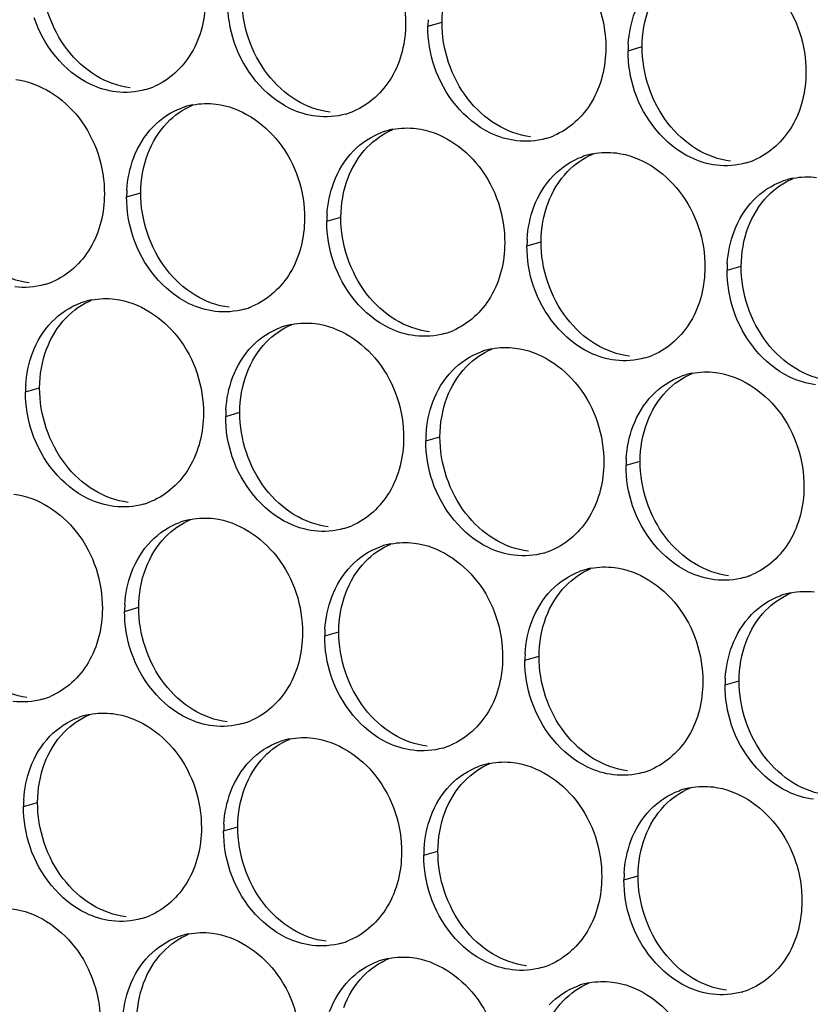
# Paper-space layout '45651_1_3' of a CAD drawing. Header units: millimetres. Extents: x -231 to 594, y 0 to 420.
# Tile 145 of 247: x 135 to 141, y 208 to 215. Entities that reach past the tile are written whole.
import ezdxf

# ---------------------------------------------------------------- set-up
doc = ezdxf.new("R2010")
doc.units = ezdxf.units.MM
doc.header["$LTSCALE"] = 32.67
doc.layers.add('02___PRT_ALL_AXES', color=7, linetype='CONTINUOUS')

psp = doc.layouts.new('45651_1_3')

# ---------------------------------------------------------------- linework, layer by layer
at = {"layer": '02___PRT_ALL_AXES', "color": 7, "linetype": 'CONTINUOUS'}
for p, q in [((138.1972, 215.216), (138.3044, 215.2467)), ((139.7168, 215.0306), (139.824, 215.0612)), ((135.91, 213.9218), (136.0172, 213.9525)), ((137.4296, 213.7363), (137.5368, 213.767)), ((138.9492, 213.5508), (139.0564, 213.5815)), ((140.4688, 213.3654), (140.576, 213.396)), ((135.1425, 212.4421), (135.2497, 212.4728)), ((136.6621, 212.2566), (136.7693, 212.2873)), ((138.1817, 212.0711), (138.2889, 212.1018)), ((139.7012, 211.8857), (139.8084, 211.9163)), ((135.8945, 210.7769), (136.0017, 210.8076)), ((137.4141, 210.5914), (137.5213, 210.6221)), ((138.9337, 210.406), (139.0409, 210.4366)), ((140.4533, 210.2205), (140.5605, 210.2512)), ((135.1269, 209.2972), (135.2341, 209.3279)), ((136.6465, 209.1117), (136.7537, 209.1424)), ((138.1661, 208.9263), (138.2733, 208.9569)), ((139.6857, 208.7408), (139.7929, 208.7715))]:
    psp.add_line(p, q, dxfattribs=at)
at = {"layer": '02___PRT_ALL_AXES', "color": 3, "linetype": 'CONTINUOUS'}
for centre, radius, start, end in [((139.089, 215.2116), 0.8918, 176.51802, 179.71686), ((140.6086, 215.0261), 0.8918, 176.51802, 179.71686), ((135.9034, 215.2611), 0.5467, 285.94061, 289.76751), ((135.9028, 215.2624), 0.5481, 289.77289, 292.73686), ((136.5169, 214.0778), 0.5519, 100.97724, 105.93831), ((136.5155, 214.0828), 0.5467, 105.94061, 109.76751), ((137.4229, 215.0756), 0.5467, 285.94061, 289.76751), ((137.4224, 215.077), 0.5481, 289.77289, 292.73686), ((138.035, 213.8973), 0.5467, 105.94061, 109.76751), ((138.0365, 213.8923), 0.5519, 100.97724, 105.93831), ((138.9425, 214.8902), 0.5467, 285.94061, 289.76751), ((138.942, 214.8915), 0.5481, 289.77289, 292.73686), ((139.5546, 213.7118), 0.5467, 105.94061, 109.76751), ((139.556, 213.7068), 0.5519, 100.97724, 105.93831), ((140.4621, 214.7047), 0.5467, 285.94061, 289.76751), ((140.4616, 214.706), 0.5481, 289.77289, 292.73686), ((141.0742, 213.5264), 0.5467, 105.94061, 109.76751), ((141.0756, 213.5213), 0.5519, 100.97724, 105.93831), ((136.8019, 213.9174), 0.8918, 176.51802, 179.71686), ((138.3215, 213.7319), 0.8918, 176.51802, 179.71686), ((139.841, 213.5464), 0.8918, 176.51802, 179.71686), ((141.3606, 213.361), 0.8918, 176.51802, 179.71686), ((135.1358, 213.7814), 0.5467, 285.94061, 289.76751), ((135.1353, 213.7827), 0.5481, 289.77289, 292.73686), ((135.7479, 212.6031), 0.5467, 105.94061, 109.76751), ((135.7493, 212.5981), 0.5519, 100.97724, 105.93831), ((136.6554, 213.5959), 0.5467, 285.94061, 289.76751), ((136.6549, 213.5973), 0.5481, 289.77289, 292.73686), ((137.2675, 212.4176), 0.5467, 105.94061, 109.76751), ((137.2689, 212.4126), 0.5519, 100.97724, 105.93831), ((138.175, 213.4105), 0.5467, 285.94061, 289.76751), ((138.1744, 213.4118), 0.5481, 289.77289, 292.73686), ((138.7871, 212.2321), 0.5467, 105.94061, 109.76751), ((138.7885, 212.2271), 0.5519, 100.97724, 105.93831), ((139.6946, 213.225), 0.5467, 285.94061, 289.76751), ((139.694, 213.2263), 0.5481, 289.77289, 292.73686), ((140.3066, 212.0467), 0.5467, 105.94061, 109.76751), ((140.3081, 212.0416), 0.5519, 100.97724, 105.93831), ((136.0343, 212.4377), 0.8918, 176.51802, 179.71686), ((137.5539, 212.2522), 0.8918, 176.51802, 179.71686), ((139.0735, 212.0667), 0.8918, 176.51802, 179.71686), ((140.5931, 211.8813), 0.8918, 176.51802, 179.71686), ((135.8878, 212.1162), 0.5467, 285.94061, 289.76751), ((135.8873, 212.1176), 0.5481, 289.77289, 292.73686), ((136.5013, 210.9329), 0.5519, 100.97724, 105.93831), ((136.4999, 210.9379), 0.5467, 105.94061, 109.76751), ((137.4074, 211.9308), 0.5467, 285.94061, 289.76751), ((137.4069, 211.9321), 0.5481, 289.77289, 292.73686), ((138.0195, 210.7524), 0.5467, 105.94061, 109.76751), ((138.0209, 210.7474), 0.5519, 100.97724, 105.93831), ((138.927, 211.7453), 0.5467, 285.94061, 289.76751), ((138.9265, 211.7466), 0.5481, 289.77289, 292.73686), ((139.5405, 210.5619), 0.5519, 100.97724, 105.93831), ((139.5391, 210.5669), 0.5467, 105.94061, 109.76751), ((140.4466, 211.5598), 0.5467, 285.94061, 289.76751), ((140.446, 211.5611), 0.5481, 289.77289, 292.73686), ((141.0587, 210.3815), 0.5467, 105.94061, 109.76751), ((141.0601, 210.3764), 0.5519, 100.97724, 105.93831), ((136.7863, 210.7725), 0.8918, 176.51802, 179.71686), ((138.3059, 210.587), 0.8918, 176.51802, 179.71686), ((139.8255, 210.4015), 0.8918, 176.51802, 179.71686), ((141.3451, 210.2161), 0.8918, 176.51802, 179.71686), ((135.1197, 210.6378), 0.5481, 289.77289, 292.73686), ((135.1203, 210.6365), 0.5467, 285.94061, 289.76751), ((135.7324, 209.4582), 0.5467, 105.94061, 109.76751), ((135.7338, 209.4532), 0.5519, 100.97724, 105.93831), ((136.6398, 210.4511), 0.5467, 285.94061, 289.76751), ((136.6393, 210.4524), 0.5481, 289.77289, 292.73686), ((137.2519, 209.2727), 0.5467, 105.94061, 109.76751), ((137.2533, 209.2677), 0.5519, 100.97724, 105.93831), ((138.1589, 210.2669), 0.5481, 289.77289, 292.73686), ((138.1594, 210.2656), 0.5467, 285.94061, 289.76751), ((138.7715, 209.0872), 0.5467, 105.94061, 109.76751), ((138.7729, 209.0822), 0.5519, 100.97724, 105.93831), ((139.679, 210.0801), 0.5467, 285.94061, 289.76751), ((139.6785, 210.0814), 0.5481, 289.77289, 292.73686), ((140.2911, 208.9018), 0.5467, 105.94061, 109.76751), ((140.2925, 208.8967), 0.5519, 100.97724, 105.93831), ((136.0188, 209.2928), 0.8918, 176.51802, 179.71686), ((137.5384, 209.1073), 0.8918, 176.51802, 179.71686), ((139.0579, 208.9218), 0.8918, 176.51802, 179.71686), ((140.5775, 208.7364), 0.8918, 176.51802, 179.71686), ((135.8723, 208.9713), 0.5467, 285.94061, 289.76751), ((135.8717, 208.9727), 0.5481, 289.77289, 292.73686), ((136.4844, 207.793), 0.5467, 105.94061, 109.76751), ((136.4858, 207.788), 0.5519, 100.97724, 105.93831), ((137.3919, 208.7859), 0.5467, 285.94061, 289.76751), ((137.3913, 208.7872), 0.5481, 289.77289, 292.73686), ((138.004, 207.6075), 0.5467, 105.94061, 109.76751), ((138.0054, 207.6025), 0.5519, 100.97724, 105.93831), ((138.9114, 208.6004), 0.5467, 285.94061, 289.76751), ((138.9109, 208.6017), 0.5481, 289.77289, 292.73686), ((139.5235, 207.4221), 0.5467, 105.94061, 109.76751), ((139.525, 207.417), 0.5519, 100.97724, 105.93831), ((140.431, 208.4149), 0.5467, 285.94061, 289.76751), ((140.4305, 208.4162), 0.5481, 289.77289, 292.73686)]:
    psp.add_arc(centre, radius, start, end, dxfattribs=at)
for points, knots in [([(137.3569, 216.1053), (137.5412, 216.0828), (137.9046, 215.8417), (138.0294, 215.4406), (138.0284, 215.2366)], [0, 0, 0, 0, 0.476473, 1, 1, 1, 1]), ([(138.8765, 215.9198), (139.0608, 215.8973), (139.4241, 215.6562), (139.5489, 215.2552), (139.5479, 215.0512)], [0, 0, 0, 0, 0.476473, 1, 1, 1, 1]), ([(140.396, 215.7343), (140.5803, 215.7118), (140.9437, 215.4707), (141.0685, 215.0697), (141.0675, 214.8657)], [0, 0, 0, 0, 0.476473, 1, 1, 1, 1]), ([(136.5088, 215.4221), (136.5081, 215.2808), (136.4451, 215.0046), (136.2326, 214.8063), (136.1147, 214.7569)], [0, 0, 0, 0, 0.525086, 1, 1, 1, 1]), ([(135.8295, 214.7183), (135.7619, 214.7266), (135.4816, 214.8104), (135.2779, 215.0714), (135.208, 215.2798)], [0, 0, 0, 0, 0.236458, 1, 1, 1, 1]), ([(138.0284, 215.2366), (138.0277, 215.0953), (137.9647, 214.8191), (137.7521, 214.6208), (137.6343, 214.5714)], [0, 0, 0, 0, 0.525086, 1, 1, 1, 1]), ([(137.3491, 214.5329), (137.2815, 214.5411), (137.0011, 214.6249), (136.7975, 214.886), (136.7275, 215.0944)], [0, 0, 0, 0, 0.236458, 1, 1, 1, 1]), ([(139.5479, 215.0512), (139.5472, 214.9099), (139.4843, 214.6337), (139.2717, 214.4353), (139.1539, 214.386)], [0, 0, 0, 0, 0.525086, 1, 1, 1, 1]), ([(138.8687, 214.3474), (138.8011, 214.3556), (138.5207, 214.4395), (138.3171, 214.7005), (138.2471, 214.9089)], [0, 0, 0, 0, 0.236458, 1, 1, 1, 1]), ([(141.0675, 214.8657), (141.0668, 214.7244), (141.0038, 214.4482), (140.7913, 214.2499), (140.6734, 214.2005)], [0, 0, 0, 0, 0.525086, 1, 1, 1, 1]), ([(135.0697, 214.8111), (135.254, 214.7886), (135.6174, 214.5475), (135.7422, 214.1464), (135.7412, 213.9424)], [0, 0, 0, 0, 0.476473, 1, 1, 1, 1]), ([(140.3883, 214.1619), (140.3207, 214.1701), (140.0403, 214.254), (139.8367, 214.515), (139.7667, 214.7234)], [0, 0, 0, 0, 0.236458, 1, 1, 1, 1]), ([(136.5893, 214.6256), (136.7736, 214.6031), (137.137, 214.362), (137.2618, 213.9609), (137.2608, 213.7569)], [0, 0, 0, 0, 0.476473, 1, 1, 1, 1]), ([(138.1089, 214.4401), (138.2932, 214.4176), (138.6566, 214.1765), (138.7814, 213.7755), (138.7804, 213.5715)], [0, 0, 0, 0, 0.476473, 1, 1, 1, 1]), ([(139.6285, 214.2546), (139.8128, 214.2321), (140.1762, 213.991), (140.301, 213.59), (140.3, 213.386)], [0, 0, 0, 0, 0.476473, 1, 1, 1, 1]), ([(135.7412, 213.9424), (135.7405, 213.8011), (135.6775, 213.5249), (135.465, 213.3266), (135.3471, 213.2772)], [0, 0, 0, 0, 0.525086, 1, 1, 1, 1]), ([(137.2608, 213.7569), (137.2601, 213.6156), (137.1971, 213.3394), (136.9846, 213.1411), (136.8667, 213.0917)], [0, 0, 0, 0, 0.525086, 1, 1, 1, 1]), ([(136.5815, 213.0531), (136.514, 213.0614), (136.2336, 213.1452), (136.0299, 213.4063), (135.96, 213.6147)], [0, 0, 0, 0, 0.236458, 1, 1, 1, 1]), ([(138.7804, 213.5715), (138.7797, 213.4302), (138.7167, 213.1539), (138.5042, 212.9556), (138.3863, 212.9062)], [0, 0, 0, 0, 0.525086, 1, 1, 1, 1]), ([(138.1011, 212.8677), (138.0335, 212.8759), (137.7532, 212.9598), (137.5495, 213.2208), (137.4796, 213.4292)], [0, 0, 0, 0, 0.236458, 1, 1, 1, 1]), ([(140.3, 213.386), (140.2993, 213.2447), (140.2363, 212.9685), (140.0237, 212.7702), (139.9059, 212.7208)], [0, 0, 0, 0, 0.525086, 1, 1, 1, 1]), ([(139.6207, 212.6822), (139.5531, 212.6904), (139.2728, 212.7743), (139.0691, 213.0353), (138.9991, 213.2437)], [0, 0, 0, 0, 0.236458, 1, 1, 1, 1]), ([(135.8217, 213.1459), (136.006, 213.1234), (136.3694, 212.8823), (136.4942, 212.4812), (136.4932, 212.2772)], [0, 0, 0, 0, 0.476473, 1, 1, 1, 1]), ([(141.1403, 212.4967), (141.0727, 212.505), (140.7923, 212.5888), (140.5887, 212.8498), (140.5187, 213.0582)], [0, 0, 0, 0, 0.236458, 1, 1, 1, 1]), ([(137.3413, 212.9604), (137.5256, 212.9379), (137.889, 212.6968), (138.0138, 212.2957), (138.0128, 212.0917)], [0, 0, 0, 0, 0.476473, 1, 1, 1, 1]), ([(138.8609, 212.7749), (139.0452, 212.7524), (139.4086, 212.5113), (139.5334, 212.1103), (139.5324, 211.9063)], [0, 0, 0, 0, 0.476473, 1, 1, 1, 1]), ([(140.3805, 212.5895), (140.5648, 212.567), (140.9282, 212.3259), (141.053, 211.9248), (141.052, 211.7208)], [0, 0, 0, 0, 0.476473, 1, 1, 1, 1]), ([(136.4932, 212.2772), (136.4925, 212.1359), (136.4295, 211.8597), (136.217, 211.6614), (136.0991, 211.612)], [0, 0, 0, 0, 0.525086, 1, 1, 1, 1]), ([(135.814, 211.5734), (135.7464, 211.5817), (135.466, 211.6655), (135.2624, 211.9265), (135.1924, 212.1349)], [0, 0, 0, 0, 0.236458, 1, 1, 1, 1]), ([(138.0128, 212.0917), (138.0121, 211.9505), (137.9491, 211.6742), (137.7366, 211.4759), (137.6187, 211.4265)], [0, 0, 0, 0, 0.525086, 1, 1, 1, 1]), ([(137.3336, 211.388), (137.266, 211.3962), (136.9856, 211.4801), (136.7819, 211.7411), (136.712, 211.9495)], [0, 0, 0, 0, 0.236458, 1, 1, 1, 1]), ([(139.5324, 211.9063), (139.5317, 211.765), (139.4687, 211.4888), (139.2562, 211.2905), (139.1383, 211.2411)], [0, 0, 0, 0, 0.525086, 1, 1, 1, 1]), ([(138.8531, 211.2025), (138.7856, 211.2107), (138.5052, 211.2946), (138.3015, 211.5556), (138.2316, 211.764)], [0, 0, 0, 0, 0.236458, 1, 1, 1, 1]), ([(141.052, 211.7208), (141.0513, 211.5795), (140.9883, 211.3033), (140.7758, 211.105), (140.6579, 211.0556)], [0, 0, 0, 0, 0.525086, 1, 1, 1, 1]), ([(135.0542, 211.6662), (135.2385, 211.6437), (135.6019, 211.4026), (135.7267, 211.0015), (135.7257, 210.7975)], [0, 0, 0, 0, 0.476473, 1, 1, 1, 1]), ([(140.3727, 211.017), (140.3051, 211.0253), (140.0248, 211.1091), (139.8211, 211.3701), (139.7512, 211.5785)], [0, 0, 0, 0, 0.236458, 1, 1, 1, 1]), ([(136.5738, 211.4807), (136.7581, 211.4582), (137.1214, 211.2171), (137.2463, 210.816), (137.2452, 210.612)], [0, 0, 0, 0, 0.476473, 1, 1, 1, 1]), ([(138.0933, 211.2952), (138.2776, 211.2727), (138.641, 211.0316), (138.7658, 210.6306), (138.7648, 210.4266)], [0, 0, 0, 0, 0.476473, 1, 1, 1, 1]), ([(139.6129, 211.1097), (139.7972, 211.0873), (140.1606, 210.8461), (140.2854, 210.4451), (140.2844, 210.2411)], [0, 0, 0, 0, 0.476473, 1, 1, 1, 1]), ([(135.7257, 210.7975), (135.725, 210.6562), (135.662, 210.38), (135.4494, 210.1817), (135.3316, 210.1323)], [0, 0, 0, 0, 0.525086, 1, 1, 1, 1]), ([(137.2452, 210.612), (137.2445, 210.4707), (137.1816, 210.1945), (136.969, 209.9962), (136.8512, 209.9468)], [0, 0, 0, 0, 0.525086, 1, 1, 1, 1]), ([(136.566, 209.9083), (136.4984, 209.9165), (136.218, 210.0004), (136.0144, 210.2614), (135.9444, 210.4698)], [0, 0, 0, 0, 0.236458, 1, 1, 1, 1]), ([(138.7648, 210.4266), (138.7641, 210.2853), (138.7012, 210.0091), (138.4886, 209.8107), (138.3707, 209.7614)], [0, 0, 0, 0, 0.525086, 1, 1, 1, 1]), ([(138.0856, 209.7228), (138.018, 209.731), (137.7376, 209.8149), (137.534, 210.0759), (137.464, 210.2843)], [0, 0, 0, 0, 0.236458, 1, 1, 1, 1]), ([(140.2844, 210.2411), (140.2837, 210.0998), (140.2207, 209.8236), (140.0082, 209.6253), (139.8903, 209.5759)], [0, 0, 0, 0, 0.525086, 1, 1, 1, 1]), ([(139.6052, 209.5373), (139.5376, 209.5455), (139.2572, 209.6294), (139.0536, 209.8904), (138.9836, 210.0988)], [0, 0, 0, 0, 0.236458, 1, 1, 1, 1]), ([(135.8062, 210.001), (135.9905, 209.9785), (136.3539, 209.7374), (136.4787, 209.3363), (136.4777, 209.1323)], [0, 0, 0, 0, 0.476473, 1, 1, 1, 1]), ([(141.1247, 209.3518), (141.0572, 209.3601), (140.7768, 209.4439), (140.5731, 209.7049), (140.5032, 209.9133)], [0, 0, 0, 0, 0.236458, 1, 1, 1, 1]), ([(137.3258, 209.8155), (137.5101, 209.793), (137.8735, 209.5519), (137.9983, 209.1509), (137.9973, 208.9469)], [0, 0, 0, 0, 0.476473, 1, 1, 1, 1]), ([(138.8454, 209.63), (139.0297, 209.6075), (139.393, 209.3664), (139.5179, 208.9654), (139.5169, 208.7614)], [0, 0, 0, 0, 0.476473, 1, 1, 1, 1]), ([(140.365, 209.4446), (140.5493, 209.4221), (140.9126, 209.181), (141.0374, 208.7799), (141.0364, 208.5759)], [0, 0, 0, 0, 0.476473, 1, 1, 1, 1]), ([(136.4777, 209.1323), (136.477, 208.991), (136.414, 208.7148), (136.2015, 208.5165), (136.0836, 208.4671)], [0, 0, 0, 0, 0.525086, 1, 1, 1, 1]), ([(135.7984, 208.4285), (135.7309, 208.4368), (135.4505, 208.5206), (135.2468, 208.7817), (135.1769, 208.9901)], [0, 0, 0, 0, 0.236458, 1, 1, 1, 1]), ([(137.9973, 208.9469), (137.9966, 208.8056), (137.9336, 208.5294), (137.7211, 208.331), (137.6032, 208.2816)], [0, 0, 0, 0, 0.525086, 1, 1, 1, 1]), ([(137.318, 208.2431), (137.2504, 208.2513), (136.9701, 208.3352), (136.7664, 208.5962), (136.6964, 208.8046)], [0, 0, 0, 0, 0.236458, 1, 1, 1, 1]), ([(139.5169, 208.7614), (139.5162, 208.6201), (139.4532, 208.3439), (139.2406, 208.1456), (139.1228, 208.0962)], [0, 0, 0, 0, 0.525086, 1, 1, 1, 1]), ([(138.8376, 208.0576), (138.77, 208.0658), (138.4896, 208.1497), (138.286, 208.4107), (138.216, 208.6191)], [0, 0, 0, 0, 0.236458, 1, 1, 1, 1]), ([(141.0364, 208.5759), (141.0357, 208.4346), (140.9728, 208.1584), (140.7602, 207.9601), (140.6424, 207.9107)], [0, 0, 0, 0, 0.525086, 1, 1, 1, 1]), ([(135.0386, 208.5213), (135.2229, 208.4988), (135.5863, 208.2577), (135.7111, 207.8566), (135.7101, 207.6526)], [0, 0, 0, 0, 0.476473, 1, 1, 1, 1]), ([(140.3572, 207.8721), (140.2896, 207.8804), (140.0092, 207.9642), (139.8056, 208.2252), (139.7356, 208.4336)], [0, 0, 0, 0, 0.236458, 1, 1, 1, 1]), ([(136.5582, 208.3358), (136.7425, 208.3133), (137.1059, 208.0722), (137.2307, 207.6712), (137.2297, 207.4672)], [0, 0, 0, 0, 0.476473, 1, 1, 1, 1]), ([(138.0778, 208.1503), (138.2621, 208.1278), (138.6255, 207.8867), (138.7503, 207.4857), (138.7493, 207.2817)], [0, 0, 0, 0, 0.476473, 1, 1, 1, 1]), ([(139.5974, 207.9649), (139.7817, 207.9424), (140.1451, 207.7013), (140.2699, 207.3002), (140.2689, 207.0962)], [0, 0, 0, 0, 0.476473, 1, 1, 1, 1])]:
    psp.add_open_spline(points, degree=3, knots=knots, dxfattribs=at)
at = {"layer": '02___PRT_ALL_AXES', "color": 7, "linetype": 'CONTINUOUS'}
for points in [[(135.4603, 215.0376), (135.3355, 215.1989), (135.2642, 215.4137), (135.2652, 215.6177)], [(138.3044, 215.2467), (138.3049, 215.3465), (138.3221, 215.4479), (138.3573, 215.5413)], [(136.9799, 214.8521), (136.8551, 215.0135), (136.7838, 215.2282), (136.7848, 215.4322)], [(139.824, 215.0612), (139.8245, 215.161), (139.8417, 215.2625), (139.8769, 215.3558)], [(138.4995, 214.6666), (138.3746, 214.828), (138.3034, 215.0427), (138.3044, 215.2467)], [(140.019, 214.4811), (139.8942, 214.6425), (139.823, 214.8572), (139.824, 215.0612)], [(135.6786, 214.8404), (135.5947, 214.8912), (135.5203, 214.96), (135.4603, 215.0376)], [(135.9367, 214.749), (135.8461, 214.7601), (135.7566, 214.7931), (135.6786, 214.8404)], [(137.1981, 214.6549), (137.1143, 214.7057), (137.0399, 214.7745), (136.9799, 214.8521)], [(136.2178, 214.4843), (136.2722, 214.5406), (136.3391, 214.5874), (136.4113, 214.6177)], [(137.4563, 214.5635), (137.3657, 214.5746), (137.2762, 214.6076), (137.1981, 214.6549)], [(138.7177, 214.4694), (138.6339, 214.5203), (138.5594, 214.5891), (138.4995, 214.6666)], [(136.0701, 214.2471), (136.103, 214.3342), (136.1531, 214.4173), (136.2178, 214.4843)], [(138.9759, 214.3781), (138.8853, 214.3891), (138.7958, 214.4221), (138.7177, 214.4694)], [(140.2373, 214.284), (140.1534, 214.3348), (140.079, 214.4036), (140.019, 214.4811)], [(137.7374, 214.2988), (137.7918, 214.3552), (137.8587, 214.4019), (137.9309, 214.4322)], [(136.0172, 213.9525), (136.0177, 214.0522), (136.035, 214.1537), (136.0701, 214.2471)], [(137.5897, 214.0616), (137.6225, 214.1488), (137.6727, 214.2318), (137.7374, 214.2988)], [(139.257, 214.1133), (139.3114, 214.1697), (139.3782, 214.2165), (139.4505, 214.2467)], [(140.4955, 214.1926), (140.4048, 214.2036), (140.3154, 214.2367), (140.2373, 214.284)], [(139.1093, 213.8761), (139.1421, 213.9633), (139.1923, 214.0463), (139.257, 214.1133)], [(137.5368, 213.767), (137.5373, 213.8668), (137.5546, 213.9682), (137.5897, 214.0616)], [(140.7766, 213.9278), (140.831, 213.9842), (140.8978, 214.031), (140.9701, 214.0613)], [(136.2123, 213.3724), (136.0875, 213.5338), (136.0162, 213.7485), (136.0172, 213.9525)], [(139.0564, 213.5815), (139.0569, 213.6813), (139.0742, 213.7828), (139.1093, 213.8761)], [(140.6289, 213.6906), (140.6617, 213.7778), (140.7119, 213.8609), (140.7766, 213.9278)], [(137.7319, 213.1869), (137.6071, 213.3483), (137.5358, 213.563), (137.5368, 213.767)], [(140.576, 213.396), (140.5765, 213.4958), (140.5937, 213.5973), (140.6289, 213.6906)], [(139.2515, 213.0014), (139.1267, 213.1628), (139.0554, 213.3775), (139.0564, 213.5815)], [(135.1691, 213.2693), (135.0785, 213.2804), (134.9891, 213.3134), (134.911, 213.3607)], [(136.4306, 213.1752), (136.3467, 213.226), (136.2723, 213.2948), (136.2123, 213.3724)], [(140.7711, 212.816), (140.6463, 212.9773), (140.575, 213.192), (140.576, 213.396)], [(135.4502, 213.0046), (135.5047, 213.0609), (135.5715, 213.1077), (135.6438, 213.138)], [(136.6887, 213.0838), (136.5981, 213.0949), (136.5086, 213.1279), (136.4306, 213.1752)], [(137.9502, 212.9897), (137.8663, 213.0405), (137.7919, 213.1094), (137.7319, 213.1869)], [(135.3026, 212.7674), (135.3354, 212.8545), (135.3855, 212.9376), (135.4502, 213.0046)], [(138.2083, 212.8983), (138.1177, 212.9094), (138.0282, 212.9424), (137.9502, 212.9897)], [(139.4697, 212.8043), (139.3859, 212.8551), (139.3115, 212.9239), (139.2515, 213.0014)], [(136.9698, 212.8191), (137.0243, 212.8755), (137.0911, 212.9222), (137.1634, 212.9525)], [(136.8222, 212.5819), (136.855, 212.6691), (136.9051, 212.7521), (136.9698, 212.8191)], [(135.2497, 212.4728), (135.2502, 212.5725), (135.2674, 212.674), (135.3026, 212.7674)], [(138.4894, 212.6336), (138.5438, 212.69), (138.6107, 212.7367), (138.6829, 212.767)], [(139.7279, 212.7129), (139.6373, 212.7239), (139.5478, 212.757), (139.4697, 212.8043)], [(140.9893, 212.6188), (140.9055, 212.6696), (140.831, 212.7384), (140.7711, 212.816)], [(138.3417, 212.3964), (138.3746, 212.4836), (138.4247, 212.5666), (138.4894, 212.6336)], [(141.2475, 212.5274), (141.1569, 212.5385), (141.0674, 212.5715), (140.9893, 212.6188)], [(136.7693, 212.2873), (136.7698, 212.3871), (136.787, 212.4885), (136.8222, 212.5819)], [(140.009, 212.4481), (140.0634, 212.5045), (140.1303, 212.5513), (140.2025, 212.5816)], [(135.4447, 211.8927), (135.3199, 212.0541), (135.2487, 212.2688), (135.2497, 212.4728)], [(139.8613, 212.2109), (139.8941, 212.2981), (139.9443, 212.3811), (140.009, 212.4481)], [(138.2889, 212.1018), (138.2893, 212.2016), (138.3066, 212.303), (138.3417, 212.3964)], [(136.9643, 211.7072), (136.8395, 211.8686), (136.7683, 212.0833), (136.7693, 212.2873)], [(139.8084, 211.9163), (139.8089, 212.0161), (139.8262, 212.1176), (139.8613, 212.2109)], [(138.4839, 211.5217), (138.3591, 211.6831), (138.2878, 211.8978), (138.2889, 212.1018)], [(135.663, 211.6955), (135.5792, 211.7463), (135.5047, 211.8151), (135.4447, 211.8927)], [(140.0035, 211.3363), (139.8787, 211.4976), (139.8074, 211.7123), (139.8084, 211.9163)], [(137.1826, 211.51), (137.0987, 211.5608), (137.0243, 211.6297), (136.9643, 211.7072)], [(135.9212, 211.6041), (135.8306, 211.6152), (135.7411, 211.6482), (135.663, 211.6955)], [(137.4408, 211.4186), (137.3501, 211.4297), (137.2607, 211.4627), (137.1826, 211.51)], [(138.7022, 211.3246), (138.6183, 211.3754), (138.5439, 211.4442), (138.4839, 211.5217)], [(136.2023, 211.3394), (136.2567, 211.3957), (136.3235, 211.4425), (136.3958, 211.4728)], [(136.0546, 211.1022), (136.0874, 211.1894), (136.1376, 211.2724), (136.2023, 211.3394)], [(138.9603, 211.2332), (138.8697, 211.2442), (138.7803, 211.2773), (138.7022, 211.3246)], [(140.2218, 211.1391), (140.1379, 211.1899), (140.0635, 211.2587), (140.0035, 211.3363)], [(137.7218, 211.1539), (137.7763, 211.2103), (137.8431, 211.257), (137.9154, 211.2873)], [(136.0017, 210.8076), (136.0022, 210.9074), (136.0195, 211.0088), (136.0546, 211.1022)], [(137.5742, 210.9167), (137.607, 211.0039), (137.6571, 211.0869), (137.7218, 211.1539)], [(139.2414, 210.9684), (139.2959, 211.0248), (139.3627, 211.0716), (139.435, 211.1018)], [(140.4799, 211.0477), (140.3893, 211.0587), (140.2998, 211.0918), (140.2218, 211.1391)], [(139.0938, 210.7312), (139.1266, 210.8184), (139.1767, 210.9014), (139.2414, 210.9684)], [(137.5213, 210.6221), (137.5218, 210.7219), (137.539, 210.8233), (137.5742, 210.9167)], [(140.761, 210.783), (140.8154, 210.8393), (140.8823, 210.8861), (140.9545, 210.9164)], [(136.1968, 210.2275), (136.072, 210.3889), (136.0007, 210.6036), (136.0017, 210.8076)], [(139.0409, 210.4366), (139.0414, 210.5364), (139.0586, 210.6379), (139.0938, 210.7312)], [(140.6134, 210.5458), (140.6462, 210.6329), (140.6963, 210.716), (140.761, 210.783)], [(137.7164, 210.042), (137.5915, 210.2034), (137.5203, 210.4181), (137.5213, 210.6221)], [(140.5605, 210.2512), (140.5609, 210.3509), (140.5782, 210.4524), (140.6134, 210.5458)], [(139.2359, 209.8565), (139.1111, 210.0179), (139.0399, 210.2326), (139.0409, 210.4366)], [(135.1536, 210.1244), (135.063, 210.1355), (134.9735, 210.1685), (134.8954, 210.2158)], [(136.415, 210.0303), (136.3312, 210.0811), (136.2568, 210.1499), (136.1968, 210.2275)], [(140.7555, 209.6711), (140.6307, 209.8324), (140.5594, 210.0472), (140.5605, 210.2512)], [(135.4347, 209.8597), (135.4891, 209.916), (135.556, 209.9628), (135.6282, 209.9931)], [(136.6732, 209.9389), (136.5826, 209.95), (136.4931, 209.983), (136.415, 210.0303)], [(137.9346, 209.8448), (137.8508, 209.8957), (137.7763, 209.9645), (137.7164, 210.042)], [(135.287, 209.6225), (135.3198, 209.7096), (135.37, 209.7927), (135.4347, 209.8597)], [(138.1928, 209.7535), (138.1022, 209.7645), (138.0127, 209.7975), (137.9346, 209.8448)], [(139.4542, 209.6594), (139.3703, 209.7102), (139.2959, 209.779), (139.2359, 209.8565)], [(136.9543, 209.6742), (137.0087, 209.7306), (137.0755, 209.7773), (137.1478, 209.8076)], [(135.2341, 209.3279), (135.2346, 209.4277), (135.2519, 209.5291), (135.287, 209.6225)], [(136.8066, 209.437), (136.8394, 209.5242), (136.8896, 209.6072), (136.9543, 209.6742)], [(138.4739, 209.4887), (138.5283, 209.5451), (138.5951, 209.5919), (138.6674, 209.6221)], [(139.7124, 209.568), (139.6217, 209.579), (139.5323, 209.6121), (139.4542, 209.6594)], [(140.9738, 209.4739), (140.8899, 209.5247), (140.8155, 209.5935), (140.7555, 209.6711)], [(138.3262, 209.2515), (138.359, 209.3387), (138.4092, 209.4217), (138.4739, 209.4887)], [(141.2319, 209.3825), (141.1413, 209.3936), (141.0519, 209.4266), (140.9738, 209.4739)], [(136.7537, 209.1424), (136.7542, 209.2422), (136.7715, 209.3436), (136.8066, 209.437)], [(139.9935, 209.3033), (140.0479, 209.3596), (140.1147, 209.4064), (140.187, 209.4367)], [(135.4292, 208.7478), (135.3044, 208.9092), (135.2331, 209.1239), (135.2341, 209.3279)], [(138.2733, 208.9569), (138.2738, 209.0567), (138.2911, 209.1582), (138.3262, 209.2515)], [(139.8458, 209.0661), (139.8786, 209.1532), (139.9287, 209.2363), (139.9935, 209.3033)], [(136.9488, 208.5623), (136.824, 208.7237), (136.7527, 208.9384), (136.7537, 209.1424)], [(139.7929, 208.7715), (139.7934, 208.8712), (139.8106, 208.9727), (139.8458, 209.0661)], [(138.4684, 208.3768), (138.3436, 208.5382), (138.2723, 208.7529), (138.2733, 208.9569)], [(135.6475, 208.5506), (135.5636, 208.6014), (135.4892, 208.6702), (135.4292, 208.7478)], [(139.988, 208.1914), (139.8631, 208.3527), (139.7919, 208.5675), (139.7929, 208.7715)], [(137.1671, 208.3651), (137.0832, 208.4159), (137.0088, 208.4848), (136.9488, 208.5623)], [(135.9056, 208.4592), (135.815, 208.4703), (135.7255, 208.5033), (135.6475, 208.5506)], [(137.4252, 208.2737), (137.3346, 208.2848), (137.2451, 208.3178), (137.1671, 208.3651)], [(138.6866, 208.1797), (138.6028, 208.2305), (138.5284, 208.2993), (138.4684, 208.3768)], [(136.1867, 208.1945), (136.2412, 208.2509), (136.308, 208.2976), (136.3802, 208.3279)], [(136.0391, 207.9573), (136.0719, 208.0445), (136.122, 208.1275), (136.1867, 208.1945)], [(140.2062, 207.9942), (140.1224, 208.045), (140.0479, 208.1138), (139.988, 208.1914)], [(137.7063, 208.009), (137.7607, 208.0654), (137.8276, 208.1122), (137.8998, 208.1424)], [(138.9448, 208.0883), (138.8542, 208.0993), (138.7647, 208.1324), (138.6866, 208.1797)], [(137.5586, 207.7718), (137.5915, 207.859), (137.6416, 207.942), (137.7063, 208.009)], [(140.4644, 207.9028), (140.3738, 207.9139), (140.2843, 207.9469), (140.2062, 207.9942)], [(135.9862, 207.6627), (135.9867, 207.7625), (136.0039, 207.8639), (136.0391, 207.9573)], [(139.2259, 207.8235), (139.2803, 207.8799), (139.3471, 207.9267), (139.4194, 207.957)], [(139.0782, 207.5863), (139.111, 207.6735), (139.1612, 207.7566), (139.2259, 207.8235)]]:
    psp.add_open_spline(points, degree=3, dxfattribs=at)
at = {"layer": '02___PRT_ALL_AXES', "color": 3, "linetype": 'CONTINUOUS'}
for points in [[(136.7275, 215.0944), (136.6945, 215.1927), (136.6771, 215.2978), (136.6776, 215.4015)], [(139.7184, 215.0803), (139.7235, 215.1635), (139.7403, 215.2471), (139.7697, 215.3252)], [(138.2471, 214.9089), (138.2141, 215.0072), (138.1967, 215.1123), (138.1972, 215.216)], [(139.7667, 214.7234), (139.7337, 214.8217), (139.7163, 214.9268), (139.7168, 215.0306)], [(136.0535, 214.7354), (135.9815, 214.7149), (135.9038, 214.7093), (135.8295, 214.7183)], [(136.4118, 214.6196), (136.4699, 214.6309), (136.5305, 214.6328), (136.5893, 214.6256)], [(136.1106, 214.4536), (136.1714, 214.5166), (136.2481, 214.5677), (136.3306, 214.5973)], [(137.5731, 214.55), (137.5011, 214.5294), (137.4234, 214.5238), (137.3491, 214.5329)], [(135.9629, 214.2164), (135.9958, 214.3036), (136.0459, 214.3866), (136.1106, 214.4536)], [(137.6302, 214.2681), (137.691, 214.3311), (137.7677, 214.3822), (137.8501, 214.4118)], [(137.9314, 214.4341), (137.9895, 214.4454), (138.0501, 214.4473), (138.1089, 214.4401)], [(139.0927, 214.3645), (139.0207, 214.3439), (138.943, 214.3383), (138.8687, 214.3474)], [(137.4825, 214.0309), (137.5153, 214.1181), (137.5655, 214.2011), (137.6302, 214.2681)], [(139.4509, 214.2486), (139.5091, 214.2599), (139.5697, 214.2618), (139.6285, 214.2546)], [(135.9117, 213.9716), (135.9168, 214.0548), (135.9336, 214.1384), (135.9629, 214.2164)], [(139.1498, 214.0826), (139.2106, 214.1456), (139.2873, 214.1967), (139.3697, 214.2263)], [(140.6123, 214.179), (140.5403, 214.1584), (140.4626, 214.1528), (140.3883, 214.1619)], [(137.4313, 213.7861), (137.4363, 213.8693), (137.4532, 213.9529), (137.4825, 214.0309)], [(139.0021, 213.8454), (139.0349, 213.9326), (139.0851, 214.0157), (139.1498, 214.0826)], [(140.6694, 213.8972), (140.7302, 213.9602), (140.8069, 214.0112), (140.8893, 214.0409)], [(140.9705, 214.0632), (141.0287, 214.0744), (141.0893, 214.0763), (141.1481, 214.0692)], [(135.96, 213.6147), (135.927, 213.713), (135.9095, 213.8181), (135.91, 213.9218)], [(140.5217, 213.66), (140.5545, 213.7471), (140.6047, 213.8302), (140.6694, 213.8972)], [(138.9509, 213.6006), (138.9559, 213.6838), (138.9727, 213.7674), (139.0021, 213.8454)], [(137.4796, 213.4292), (137.4465, 213.5275), (137.4291, 213.6326), (137.4296, 213.7363)], [(140.4704, 213.4151), (140.4755, 213.4984), (140.4923, 213.5819), (140.5217, 213.66)], [(138.9991, 213.2437), (138.9661, 213.342), (138.9487, 213.4471), (138.9492, 213.5508)], [(140.5187, 213.0582), (140.4857, 213.1566), (140.4683, 213.2616), (140.4688, 213.3654)], [(135.2859, 213.2557), (135.2139, 213.2352), (135.1363, 213.2295), (135.062, 213.2386)], [(135.343, 212.9739), (135.4039, 213.0369), (135.4806, 213.088), (135.563, 213.1176)], [(135.6442, 213.1399), (135.7023, 213.1512), (135.763, 213.1531), (135.8217, 213.1459)], [(136.8055, 213.0703), (136.7335, 213.0497), (136.6559, 213.0441), (136.5815, 213.0531)], [(135.1954, 212.7367), (135.2282, 212.8239), (135.2783, 212.9069), (135.343, 212.9739)], [(137.1638, 212.9544), (137.2219, 212.9657), (137.2826, 212.9676), (137.3413, 212.9604)], [(136.8626, 212.7884), (136.9235, 212.8514), (137.0002, 212.9025), (137.0826, 212.9321)], [(138.3251, 212.8848), (138.2531, 212.8642), (138.1755, 212.8586), (138.1011, 212.8677)], [(136.715, 212.5512), (136.7478, 212.6384), (136.7979, 212.7214), (136.8626, 212.7884)], [(138.3822, 212.6029), (138.4431, 212.6659), (138.5197, 212.717), (138.6022, 212.7466)], [(138.6834, 212.7689), (138.7415, 212.7802), (138.8021, 212.7821), (138.8609, 212.7749)], [(135.1441, 212.4919), (135.1492, 212.5751), (135.166, 212.6587), (135.1954, 212.7367)], [(139.8447, 212.6993), (139.7727, 212.6787), (139.695, 212.6731), (139.6207, 212.6822)], [(138.2346, 212.3657), (138.2674, 212.4529), (138.3175, 212.5359), (138.3822, 212.6029)], [(140.203, 212.5835), (140.2611, 212.5947), (140.3217, 212.5966), (140.3805, 212.5895)], [(136.6637, 212.3064), (136.6688, 212.3896), (136.6856, 212.4732), (136.715, 212.5512)], [(139.9018, 212.4175), (139.9626, 212.4805), (140.0393, 212.5315), (140.1217, 212.5612)], [(135.1924, 212.1349), (135.1594, 212.2333), (135.142, 212.3384), (135.1425, 212.4421)], [(139.7541, 212.1803), (139.7869, 212.2674), (139.8371, 212.3505), (139.9018, 212.4175)], [(138.1833, 212.1209), (138.1884, 212.2041), (138.2052, 212.2877), (138.2346, 212.3657)], [(136.712, 211.9495), (136.679, 212.0478), (136.6616, 212.1529), (136.6621, 212.2566)], [(139.7029, 211.9354), (139.7079, 212.0187), (139.7248, 212.1022), (139.7541, 212.1803)], [(138.2316, 211.764), (138.1986, 211.8623), (138.1811, 211.9674), (138.1817, 212.0711)], [(139.7512, 211.5785), (139.7182, 211.6768), (139.7007, 211.7819), (139.7012, 211.8857)], [(136.038, 211.5905), (135.966, 211.57), (135.8883, 211.5644), (135.814, 211.5734)], [(136.3962, 211.4747), (136.4544, 211.486), (136.515, 211.4879), (136.5738, 211.4807)], [(136.0951, 211.3087), (136.1559, 211.3717), (136.2326, 211.4228), (136.315, 211.4524)], [(137.5576, 211.4051), (137.4856, 211.3845), (137.4079, 211.3789), (137.3336, 211.388)], [(135.9474, 211.0715), (135.9802, 211.1587), (136.0304, 211.2417), (136.0951, 211.3087)], [(137.6146, 211.1232), (137.6755, 211.1862), (137.7522, 211.2373), (137.8346, 211.2669)], [(137.9158, 211.2892), (137.9739, 211.3005), (138.0346, 211.3024), (138.0933, 211.2952)], [(139.0771, 211.2196), (139.0051, 211.199), (138.9275, 211.1934), (138.8531, 211.2025)], [(137.467, 210.886), (137.4998, 210.9732), (137.5499, 211.0562), (137.6146, 211.1232)], [(139.4354, 211.1038), (139.4935, 211.115), (139.5542, 211.1169), (139.6129, 211.1097)], [(135.8961, 210.8267), (135.9012, 210.9099), (135.918, 210.9935), (135.9474, 211.0715)], [(139.1342, 210.9378), (139.1951, 211.0007), (139.2718, 211.0518), (139.3542, 211.0814)], [(140.5967, 211.0341), (140.5247, 211.0135), (140.4471, 211.0079), (140.3727, 211.017)], [(137.4157, 210.6412), (137.4208, 210.7244), (137.4376, 210.808), (137.467, 210.886)], [(138.9866, 210.7006), (139.0194, 210.7877), (139.0695, 210.8708), (139.1342, 210.9378)], [(140.6538, 210.7523), (140.7147, 210.8153), (140.7914, 210.8663), (140.8738, 210.896)], [(140.955, 210.9183), (141.0131, 210.9296), (141.0737, 210.9314), (141.1325, 210.9243)], [(135.9444, 210.4698), (135.9114, 210.5681), (135.894, 210.6732), (135.8945, 210.7769)], [(140.5062, 210.5151), (140.539, 210.6022), (140.5891, 210.6853), (140.6538, 210.7523)], [(138.9353, 210.4557), (138.9404, 210.5389), (138.9572, 210.6225), (138.9866, 210.7006)], [(137.464, 210.2843), (137.431, 210.3826), (137.4136, 210.4877), (137.4141, 210.5914)], [(140.4549, 210.2702), (140.46, 210.3535), (140.4768, 210.437), (140.5062, 210.5151)], [(138.9836, 210.0988), (138.9506, 210.1971), (138.9332, 210.3022), (138.9337, 210.406)], [(140.5032, 209.9133), (140.4702, 210.0117), (140.4527, 210.1168), (140.4533, 210.2205)], [(135.2704, 210.1108), (135.1984, 210.0903), (135.1207, 210.0847), (135.0464, 210.0937)], [(135.6287, 209.995), (135.6868, 210.0063), (135.7474, 210.0082), (135.8062, 210.001)], [(135.3275, 209.829), (135.3883, 209.892), (135.465, 209.9431), (135.5475, 209.9727)], [(136.79, 209.9254), (136.718, 209.9048), (136.6403, 209.8992), (136.566, 209.9083)], [(135.1798, 209.5918), (135.2127, 209.679), (135.2628, 209.762), (135.3275, 209.829)], [(136.8471, 209.6435), (136.9079, 209.7065), (136.9846, 209.7576), (137.067, 209.7872)], [(137.1482, 209.8095), (137.2064, 209.8208), (137.267, 209.8227), (137.3258, 209.8155)], [(138.3096, 209.7399), (138.2376, 209.7193), (138.1599, 209.7137), (138.0856, 209.7228)], [(136.6994, 209.4063), (136.7322, 209.4935), (136.7824, 209.5765), (136.8471, 209.6435)], [(138.6678, 209.624), (138.726, 209.6353), (138.7866, 209.6372), (138.8454, 209.63)], [(135.1286, 209.347), (135.1336, 209.4302), (135.1505, 209.5138), (135.1798, 209.5918)], [(138.3667, 209.458), (138.4275, 209.521), (138.5042, 209.5721), (138.5866, 209.6017)], [(139.8292, 209.5544), (139.7572, 209.5338), (139.6795, 209.5282), (139.6052, 209.5373)], [(138.219, 209.2208), (138.2518, 209.308), (138.302, 209.3911), (138.3667, 209.458)], [(136.6482, 209.1615), (136.6532, 209.2447), (136.67, 209.3283), (136.6994, 209.4063)], [(139.8863, 209.2726), (139.9471, 209.3356), (140.0238, 209.3866), (140.1062, 209.4163)], [(140.1874, 209.4386), (140.2455, 209.4499), (140.3062, 209.4517), (140.365, 209.4446)], [(135.1769, 208.9901), (135.1439, 209.0884), (135.1264, 209.1935), (135.1269, 209.2972)], [(139.7386, 209.0354), (139.7714, 209.1225), (139.8216, 209.2056), (139.8863, 209.2726)], [(138.1677, 208.976), (138.1728, 209.0592), (138.1896, 209.1428), (138.219, 209.2208)], [(136.6964, 208.8046), (136.6634, 208.9029), (136.646, 209.008), (136.6465, 209.1117)], [(139.6873, 208.7905), (139.6924, 208.8738), (139.7092, 208.9573), (139.7386, 209.0354)], [(138.216, 208.6191), (138.183, 208.7174), (138.1656, 208.8225), (138.1661, 208.9263)], [(139.7356, 208.4336), (139.7026, 208.532), (139.6852, 208.637), (139.6857, 208.7408)], [(136.0224, 208.4457), (135.9504, 208.4251), (135.8728, 208.4195), (135.7984, 208.4285)], [(136.3807, 208.3298), (136.4388, 208.3411), (136.4994, 208.343), (136.5582, 208.3358)], [(136.0795, 208.1638), (136.1404, 208.2268), (136.2171, 208.2779), (136.2995, 208.3075)], [(137.542, 208.2602), (137.47, 208.2396), (137.3923, 208.234), (137.318, 208.2431)], [(135.9319, 207.9266), (135.9647, 208.0138), (136.0148, 208.0968), (136.0795, 208.1638)], [(137.5991, 207.9783), (137.6599, 208.0413), (137.7366, 208.0924), (137.8191, 208.122)], [(137.9003, 208.1443), (137.9584, 208.1556), (138.019, 208.1575), (138.0778, 208.1503)], [(139.0616, 208.0747), (138.9896, 208.0541), (138.9119, 208.0485), (138.8376, 208.0576)], [(137.4514, 207.7411), (137.4843, 207.8283), (137.5344, 207.9114), (137.5991, 207.9783)], [(139.4199, 207.9589), (139.478, 207.9701), (139.5386, 207.972), (139.5974, 207.9649)], [(135.8806, 207.6818), (135.8857, 207.765), (135.9025, 207.8486), (135.9319, 207.9266)], [(139.1187, 207.7929), (139.1795, 207.8559), (139.2562, 207.9069), (139.3386, 207.9366)], [(140.5812, 207.8892), (140.5092, 207.8687), (140.4315, 207.863), (140.3572, 207.8721)]]:
    psp.add_open_spline(points, degree=3, dxfattribs=at)

doc.saveas('drawing.dxf')
